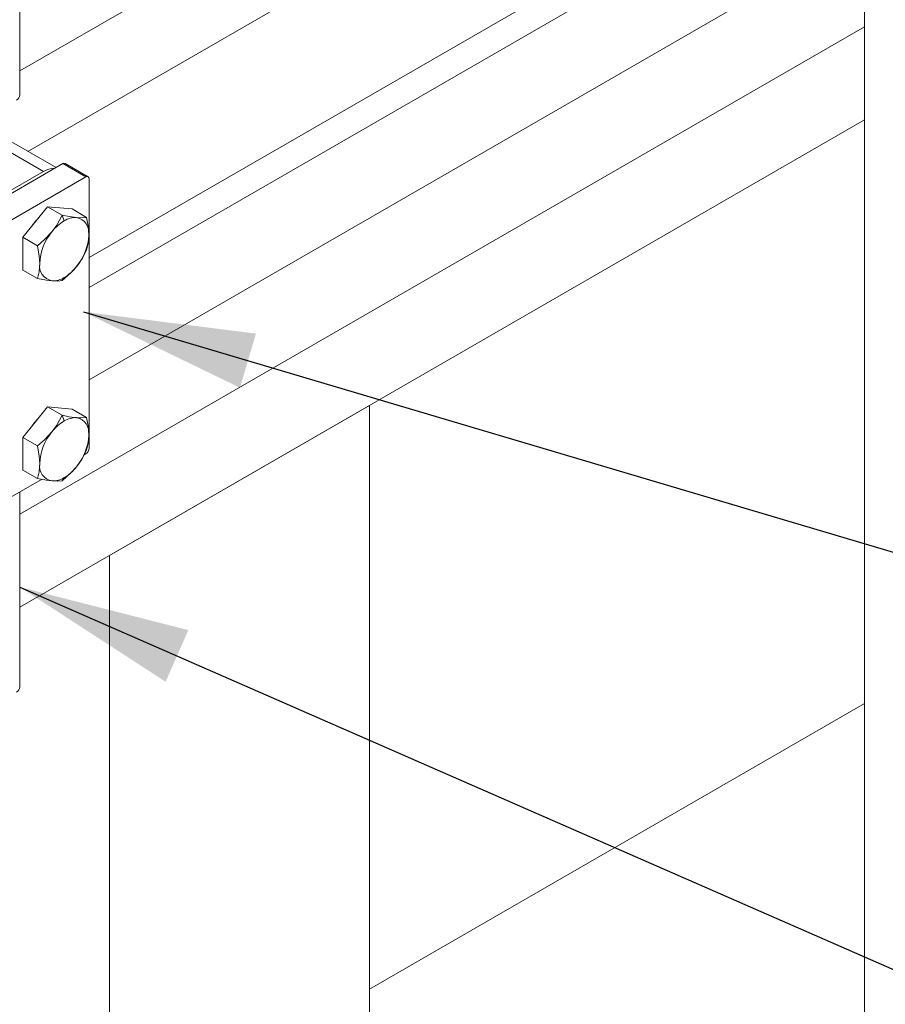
# Model space of a CAD drawing. Header units: millimetres. Extents: x 450 to 25135, y 150 to 17673.
# Tile 56 of 256: x 5560 to 6090, y 6775 to 7378. Entities that reach past the tile are written whole.
import ezdxf

# ---------------------------------------------------------------- set-up
doc = ezdxf.new("R2010")
doc.units = ezdxf.units.MM
doc.linetypes.add('SLD-Continua', pattern=[0])
doc.layers.add('COTAS', color=1, linetype='SLD-Continua')
doc.layers.add('OCULTA', color=8, linetype='SLD-Continua')
doc.styles.get("Standard").update_dxf_attribs({"font": 'ARIALN.TTF'})
doc.dimstyles.new('SLDDIMSTYLE0', dxfattribs={"dimtxt": 0.18, "dimasz": 105, "dimexe": 0, "dimexo": 0.0625, "dimgap": 0, "dimtad": 0, "dimtih": 1, "dimtoh": 1, "dimdec": 0, "dimrnd": 1e-09, "dimzin": 0, "dimdsep": 46, "dimtxsty": 'Standard', "dimsah": 1, "dimcen": 0.09, "dimadec": 0, "dimazin": 0, "dimtfac": 105, "dimtdec": 0, "dimtofl": 0, "dimtmove": 0, "dimatfit": 3, "dimfxl": 1, "dimfrac": 2, "dimtolj": 1, "dimtzin": 0, "dimarcsym": 0})

msp = doc.modelspace()

# ---------------------------------------------------------------- linework, layer by layer
at = {"color": 7, "linetype": 'SLD-Continua', "lineweight": 18, "ltscale": 30}
for p, q in [((5560.52, 7346.75), (6077.35, 7645.12)), ((6077.35, 7592.93), (5565.56, 7297.48)), ((5602.94, 7232.46), (6077.35, 7506.33)), ((5602.94, 7214.2), (6077.35, 7488.07)), ((6077.35, 7431.51), (5602.94, 7157.64)), ((5560.52, 7075.41), (6077.35, 7373.78))]:
    msp.add_line(p, q, dxfattribs=at)
at = {"color": 7, "linetype": 'SLD-Continua', "lineweight": 18, "ltscale": 30, "flags": 128}
msp.add_lwpolyline([(3070.06, 7830.7), (2695.1, 7830.7), (2695.1, 7525.33), (2695.1, 7428.91), (2695.1, 7266.55), (2695.1, 7227.76), (2695.1, 7042.97), (2695.1, 6932.75), (2695.1, 6903.3), (2695.1, 6692.93), (2695.1, 6662.78), (2695.1, 6652.57), (2695.1, 6346.37), (2695.1, 6160.47), (2695.1, 5956.33), (2695.1, 5955.61), (2695.1, 5897.88), (2695.1, 5841.32), (2695.1, 5783.58), (2695.1, 5779.18), (2695.1, 5692.58), (2695.1, 5640.39), (2695.1, 5553.79), (2695.1, 5508.86), (2695.1, 5456.67), (2695.1, 5370.07), (2695.1, 5364.34), (2695.1, 5007.02), (2695.1, 4476.35), (2695.1, 4292.63), (2695.1, 3965.93), (2695.1, 3957.89), (2695.1, 3930.5), (2695.1, 3796.73), (2695.1, 3741.95), (2695.1, 3449.22), (2695.1, 3443.3), (2695.1, 3435.26), (2695.1, 3353.61), (2695.1, 3333.2), (2695.1, 3129.06), (2695.1, 3067.82), (2695.1, 2083.8), (2695.1, 2075.76), (2695.1, 2048.37), (2695.1, 1914.61), (2695.1, 1892.03), (2750.89, 1892.03), (2927.98, 1892.03), (3246.51, 1892.03), (3405.61, 1892.03), (3490.78, 1892.03), (3589.8, 1892.03), (3688.14, 1892.03), (3760.66, 1892.03), (3786.88, 1892.03), (3837.39, 1892.03), (3868.24, 1892.03), (3879.37, 1892.03), (4179.89, 1892.03), (4215.24, 1892.03), (4383.47, 1892.03), (4388.6, 1892.03), (4395.56, 1892.03), (4554.66, 1892.03), (5155.7, 1892.03), (5615.32, 1892.03), (5774.42, 1892.03), (6077.35, 1892.03), (6077.35, 3385.23), (6077.35, 3568.95), (6077.35, 4099.62), (6077.35, 5020.35), (6077.35, 5081.6), (6077.35, 5285.73), (6077.35, 5306.14), (6077.35, 5387.8), (6077.35, 5395.83), (6077.35, 5401.75), (6077.35, 5694.48), (6077.35, 5749.27), (6077.35, 5883.03), (6077.35, 5910.42), (6077.35, 5918.46), (6077.35, 6245.16), (6077.35, 6428.89), (6077.35, 6959.55), (6077.35, 7316.87), (6077.35, 7373.78), (6077.35, 7431.51), (6077.35, 7488.07), (6077.35, 7506.33), (6077.35, 7592.93), (6077.35, 7597.82), (6077.35, 7645.12), (6077.35, 7731.72), (6077.35, 7736.12), (6077.35, 7793.85), (6077.35, 7830.7), (6043.2, 7830.7), (5943.19, 7830.7), (5941.95, 7830.7), (5588.34, 7830.7), (5266.31, 7830.7), (4735.89, 7830.7), (4718.21, 7830.7), (4524.87, 7830.7), (4419.46, 7830.7), (4368.75, 7830.7), (4301.56, 7830.7), (3886.14, 7830.7), (3695.2, 7830.7), (3391.08, 7830.7), (3316.89, 7830.7), (3211.48, 7830.7), (3175.47, 7830.7), (3070.06, 7830.7)], dxfattribs=at)
at = {"layer": 'COTAS', "linetype": 'SLD-Continua', "lineweight": 18, "ltscale": 30}
for p, q in [((5560.52, 7470.51), (5560.52, 7332.11)), ((5575.1, 7285.21), (5529.13, 7311.75)), ((5582.72, 7287.57), (5537.32, 7313.79)), ((5586.86, 7289.96), (5537.71, 7261.58)), ((5601, 7281.79), (5586.86, 7289.96)), ((5602.37, 7281.93), (5588.23, 7290.09)), ((5575.1, 7285.21), (5549.47, 7270.41)), ((5551.85, 7253.42), (5601, 7281.79)), ((5602.94, 7280.67), (5602.94, 7115.73)), ((5577.49, 7263.55), (5562.46, 7244.86)), ((5577.49, 7263.55), (5586.4, 7258.41)), ((5592.51, 7262.21), (5577.49, 7263.55)), ((5592.51, 7262.21), (5601.42, 7257.07)), ((5586.4, 7258.41), (5587.74, 7254.95)), ((5562.46, 7244.86), (5571.37, 7239.72)), ((5562.46, 7244.86), (5562.46, 7224.83)), ((5562.46, 7224.83), (5571.37, 7219.68)), ((5587.74, 7220.25), (5586.4, 7218.34)), ((5577.49, 7141.07), (5562.46, 7122.38)), ((5577.49, 7141.07), (5586.4, 7135.93)), ((5592.51, 7139.73), (5577.49, 7141.07)), ((5586.4, 7135.93), (5587.74, 7132.47)), ((5592.51, 7139.73), (5601.42, 7134.59)), ((5562.46, 7122.38), (5571.37, 7117.24)), ((5562.46, 7122.38), (5562.46, 7102.34)), ((5599.97, 7111.77), (5601, 7112.36)), ((5562.46, 7102.34), (5571.37, 7097.2)), ((5551.85, 7083.99), (5573.91, 7096.72)), ((5587.74, 7097.77), (5586.4, 7095.86)), ((5560.52, 7088.99), (5560.52, 6969.77))]:
    msp.add_line(p, q, dxfattribs=at)
at = {"layer": 'COTAS', "linetype": 'SLD-Continua', "lineweight": 18, "ltscale": 30, "flags": 128}
for points in [[(5586.4, 7258.41), (5583.15, 7252.39), (5580.23, 7248.29)], [(5595.25, 7256.96), (5590.78, 7257.57), (5586.4, 7258.41)], [(5601.42, 7257.07), (5598.18, 7256.83), (5595.25, 7256.96)], [(5602.77, 7246.27), (5602.35, 7251.93), (5601.42, 7257.07)], [(5580.23, 7248.29), (5575.75, 7243.47), (5571.37, 7239.72)], [(5601.42, 7237.03), (5602.51, 7242.18), (5602.77, 7246.27)], [(5571.37, 7239.72), (5572.46, 7233.31), (5572.71, 7228.92)], [(5595.25, 7226.91), (5598.9, 7232.2), (5601.42, 7237.03)], [(5572.71, 7228.92), (5572.3, 7223.74), (5571.37, 7219.68)], [(5586.4, 7218.34), (5591.82, 7223.1), (5595.25, 7226.91)], [(5571.37, 7219.68), (5576.79, 7218.67), (5580.23, 7218.24)], [(5580.23, 7218.24), (5583.88, 7218.11), (5586.4, 7218.34)], [(5586.4, 7135.93), (5583.15, 7129.91), (5580.23, 7125.81)], [(5595.25, 7134.48), (5590.78, 7135.08), (5586.4, 7135.93)], [(5601.42, 7134.59), (5598.18, 7134.35), (5595.25, 7134.48)], [(5602.77, 7123.79), (5602.35, 7129.45), (5601.42, 7134.59)], [(5580.23, 7125.81), (5575.75, 7120.99), (5571.37, 7117.24)], [(5601.42, 7114.55), (5602.51, 7119.7), (5602.77, 7123.79)], [(5571.37, 7117.24), (5572.46, 7110.83), (5572.71, 7106.44)], [(5595.25, 7104.43), (5598.9, 7109.72), (5601.42, 7114.55)], [(5572.71, 7106.44), (5572.3, 7101.26), (5571.37, 7097.2)], [(5586.4, 7095.86), (5591.82, 7100.62), (5595.25, 7104.43)], [(5571.37, 7097.2), (5576.79, 7096.19), (5580.23, 7095.75)], [(5580.23, 7095.75), (5583.88, 7095.63), (5586.4, 7095.86)]]:
    msp.add_lwpolyline(points, dxfattribs=at)
at = {"layer": 'COTAS', "linetype": 'SLD-Continua', "lineweight": 18, "ltscale": 900}
for centre, radius, start, end in [((5556.29, 7332.3), 4.23, 302.60408, 357.40185), ((5581.65, 7274.95), 12.17, 88.62096, 122.56941), ((5587.66, 7288.83), 1.38, 65.69297, 125.61694), ((5601.76, 7280.86), 1.2, 350.79047, 129.20838), ((5593.98, 7234.21), 31.42, 134.54609, 147.26671), ((5594.72, 7243.94), 13.04, 87.63886, 122.35213), ((5593.54, 7247.78), 9.34, 350.74637, 79.45182), ((5602.03, 7231.27), 27.66, 121.10515, 142.02081), ((5605.3, 7227.42), 32.62, 140.22863, 177.35922), ((5570.18, 7247.77), 32.62, 320.22893, 357.36198), ((5581.94, 7227.42), 9.35, 170.74995, 259.45252), ((5573.44, 7243.94), 27.68, 301.11186, 322.0141), ((5580.76, 7231.26), 13.04, 267.64395, 302.34704), ((5593.98, 7111.73), 31.42, 134.54609, 147.26671), ((5602.03, 7108.79), 27.66, 121.10539, 142.02057), ((5594.72, 7121.46), 13.04, 87.63903, 122.35196), ((5593.54, 7125.3), 9.34, 350.74637, 79.45182), ((5605.3, 7104.94), 32.62, 140.22867, 177.35917), ((5570.18, 7125.29), 32.62, 320.22888, 357.36202), ((5598.72, 7115.92), 4.23, 302.59272, 357.39813), ((5581.94, 7104.94), 9.35, 170.74989, 259.45258), ((5573.44, 7121.46), 27.68, 301.11167, 322.0143), ((5580.76, 7108.78), 13.04, 267.64363, 302.34736), ((5556.29, 6969.96), 4.23, 302.60493, 357.40119)]:
    msp.add_arc(centre, radius, start, end, dxfattribs=at)
at = {"layer": 'OCULTA', "linetype": 'SLD-Continua', "lineweight": 18, "ltscale": 30}
for p, q in [((6077.35, 7316.87), (5560.52, 7018.51)), ((6077.35, 7316.87), (5560.52, 7018.51)), ((6077.35, 7316.87), (5560.52, 7018.51)), ((5774.42, 7141.99), (5615.32, 7050.15)), ((5774.42, 7141.99), (5615.32, 7050.15)), ((5774.42, 7141.99), (5615.32, 7050.15)), ((5774.42, 5212.91), (5774.42, 7141.99)), ((5774.42, 5212.91), (5774.42, 7141.99)), ((5774.42, 5212.91), (5774.42, 7141.99)), ((5615.32, 5121.07), (5615.32, 7050.15)), ((5615.32, 5121.07), (5615.32, 7050.15)), ((5615.32, 5121.07), (5615.32, 7050.15)), ((6077.35, 6959.55), (5774.42, 6784.67)), ((6077.35, 6959.55), (5774.42, 6784.67)), ((6077.35, 6959.55), (5774.42, 6784.67))]:
    msp.add_line(p, q, dxfattribs=at)

# ---------------------------------------------------------------- leaders
at = {"layer": 'COTAS', "ltscale": 30}
for points in [[(5599.44, 7199.28), (6318.55, 6985.64)], [(5560.52, 7030.8), (6318.55, 6698.59)]]:
    msp.add_leader(points, dimstyle='SLDDIMSTYLE0', dxfattribs=at)

doc.saveas('drawing.dxf')
